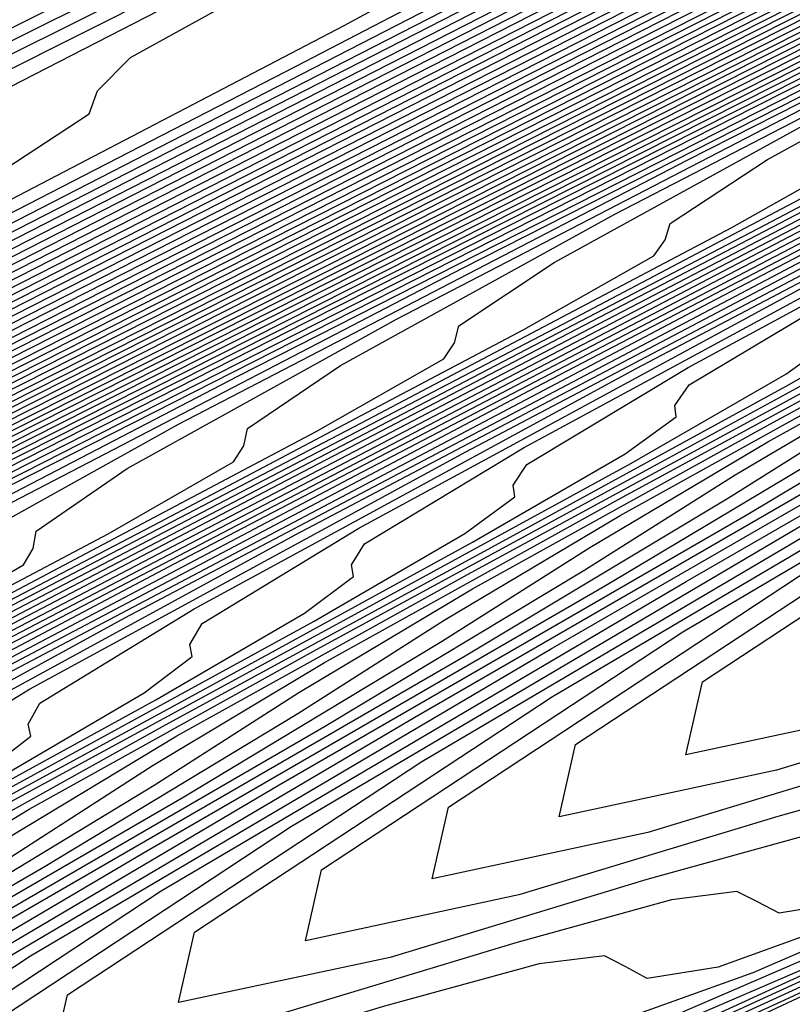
# Model space of a CAD drawing. Extents: x 3249832 to 3255657, y 13789405 to 13793316.
# Tile 122 of 256: x 3255333.42 to 3255337.03, y 13790166.58 to 13790171.18. Entities that reach past the tile are written whole.
import ezdxf

# ---------------------------------------------------------------- set-up
doc = ezdxf.new("R2010")
doc.units = 0
doc.header["$LTSCALE"] = 100
doc.header["$MEASUREMENT"] = 0
for name, color, linetype in [('GRATIO_CON', 10, 'CONTINUOUS'), ('GRATIO_ICON', 7, 'CONTINUOUS'), ('TARGETS_EAST', 7, 'CONTINUOUS')]:
    doc.layers.add(name, color=color, linetype=linetype)

# ---------------------------------------------------------------- blocks, each defined once
blk = doc.blocks.new('Gratio_032316_contours')
at = {"layer": 'GRATIO_CON', "color": 5, "linetype": 'Continuous', "flags": 128}
for points in [[(3255304.153, 13790155.5812), (3255308.0068, 13790157.5568), (3255311.2864, 13790159.2599), (3255313.6264, 13790160.5203), (3255314.8001, 13790161.2321), (3255315.1375, 13790161.5471), (3255315.1076, 13790161.6816), (3255315.2089, 13790161.8678), (3255316.0587, 13790162.4015), (3255318.3039, 13790163.5944), (3255322.4153, 13790165.6754), (3255328.1587, 13790168.5412), (3255335.1236, 13790172.0056), (3255342.7629, 13790175.8101), (3255349.9822, 13790179.4077), (3255355.5503, 13790182.1791), (3255358.6014, 13790183.6887), (3255359.7305, 13790184.2357), (3255359.8977, 13790184.3034), (3255359.9033, 13790184.2941), (3255359.9078, 13790184.2873), (3255359.9117, 13790184.2817)], [(3255304.9157, 13790155.8971), (3255309.6589, 13790158.3201), (3255314.1493, 13790160.621), (3255317.9787, 13790162.6022), (3255320.7289, 13790164.0631), (3255322.1393, 13790164.8782), (3255322.5796, 13790165.2225), (3255322.5773, 13790165.3464), (3255322.6999, 13790165.5205), (3255323.6755, 13790166.0979), (3255326.2724, 13790167.4517), (3255330.9596, 13790169.8106), (3255337.0084, 13790172.8235), (3255343.391, 13790175.9945), (3255349.1937, 13790178.8812), (3255353.9602, 13790181.2553), (3255357.3486, 13790182.9416), (3255359.1694, 13790183.8424), (3255359.8432, 13790184.1689), (3255359.943, 13790184.2093), (3255359.9463, 13790184.2038), (3255359.949, 13790184.1997), (3255359.9513, 13790184.1963)], [(3255302.3778, 13790154.5684), (3255307.3329, 13790157.0951), (3255312.4118, 13790159.6895), (3255317.2206, 13790162.1531), (3255321.3249, 13790164.2734), (3255324.2801, 13790165.8346), (3255325.8088, 13790166.7013), (3255326.3006, 13790167.0602), (3255326.3122, 13790167.1787), (3255326.4454, 13790167.3469), (3255327.4839, 13790167.9461), (3255330.2567, 13790169.3804), (3255335.2318, 13790171.8782), (3255341.4333, 13790174.9646), (3255347.5247, 13790177.989), (3255352.4091, 13790180.4168), (3255355.9494, 13790182.1787), (3255358.2485, 13790183.3217), (3255359.4552, 13790183.9168), (3255359.9029, 13790184.1305), (3255359.9712, 13790184.1537)], [(3255304.4676, 13790155.5994), (3255309.7502, 13790158.2931), (3255315.1648, 13790161.0589), (3255320.2919, 13790163.6852), (3255324.671, 13790165.9446), (3255327.8314, 13790167.606), (3255329.4784, 13790168.5243), (3255330.0217, 13790168.8979), (3255330.047, 13790169.0111), (3255330.1909, 13790169.1733), (3255331.2924, 13790169.7943), (3255334.241, 13790171.3091), (3255339.5039, 13790173.9458), (3255345.8582, 13790177.1058), (3255351.6584, 13790179.9834), (3255355.6245, 13790181.9523), (3255357.9383, 13790183.1026), (3255359.1472, 13790183.7035), (3255359.7382, 13790183.995), (3255359.9575, 13790184.0997), (3255359.991, 13790184.111)], [(3255301.5219, 13790154.0673), (3255306.5573, 13790156.6303), (3255312.1674, 13790159.491), (3255317.9177, 13790162.4284), (3255323.3631, 13790165.2173), (3255328.0171, 13790167.6157), (3255331.3826, 13790169.3774), (3255333.1479, 13790170.3474), (3255333.7427, 13790170.7356), (3255333.7819, 13790170.8435), (3255333.9351, 13790170.999), (3255335.0904, 13790171.6374), (3255338.1903, 13790173.2204), (3255343.8598, 13790176.055), (3255351.4541, 13790179.8272), (3255360.0108, 13790184.0684)], [(3255305.1135, 13790155.8299), (3255310.7368, 13790158.6923), (3255317.0019, 13790161.8869), (3255323.4235, 13790165.1672), (3255329.5057, 13790168.2815), (3255334.7094, 13790170.9581), (3255338.4852, 13790172.9203), (3255340.4871, 13790173.9935), (3255341.1847, 13790174.411), (3255341.2516, 13790174.5082), (3255341.3615, 13790174.6197), (3255342.1895, 13790175.0772), (3255344.4112, 13790176.2118), (3255348.4746, 13790178.2434), (3255353.9175, 13790180.947), (3255360.0502, 13790183.9867)], [(3255302.0725, 13790154.2545), (3255306.9093, 13790156.7113), (3255312.8265, 13790159.7232), (3255319.4192, 13790163.0849), (3255326.1765, 13790166.5367), (3255332.577, 13790169.8136), (3255338.0556, 13790172.6292), (3255342.0364, 13790174.6917), (3255344.1566, 13790175.8165), (3255344.9058, 13790176.2487), (3255344.9865, 13790176.3406), (3255345.0746, 13790176.43), (3255345.739, 13790176.7971), (3255347.5216, 13790177.7075), (3255350.782, 13790179.3376), (3255355.1493, 13790181.5069), (3255360.0699, 13790183.9458)], [(3255303.628, 13790155.0138), (3255308.7051, 13790157.5926), (3255314.9163, 13790160.7542), (3255321.8364, 13790164.2828), (3255328.9294, 13790167.9061), (3255335.6482, 13790171.3457), (3255341.4017, 13790174.3004), (3255345.5877, 13790176.4631), (3255347.8262, 13790177.6396), (3255348.6268, 13790178.0864), (3255348.7213, 13790178.173), (3255348.7878, 13790178.2404), (3255349.2885, 13790178.517), (3255350.6321, 13790179.2032), (3255353.0894, 13790180.4318), (3255356.381, 13790182.0668), (3255360.0897, 13790183.905)], [(3255305.1835, 13790155.7731), (3255310.5009, 13790158.4739), (3255317.006, 13790161.7851), (3255324.2536, 13790165.4808), (3255331.6823, 13790169.2755), (3255338.7195, 13790172.8778), (3255344.7479, 13790175.9716), (3255349.1389, 13790178.2345), (3255351.4957, 13790179.4626), (3255352.3478, 13790179.9241), (3255352.4562, 13790180.0053), (3255352.5009, 13790180.0507), (3255352.838, 13790180.237), (3255353.7425, 13790180.6989), (3255355.3968, 13790181.526), (3255357.6127, 13790182.6266), (3255360.1094, 13790183.8641)], [(3255303.7707, 13790154.9993), (3255308.2945, 13790157.2917), (3255314.0925, 13790160.2366), (3255321.1855, 13790163.8471), (3255329.0881, 13790167.8767), (3255337.1882, 13790172.0144), (3255344.8621, 13790175.942), (3255351.4402, 13790179.3139), (3255356.2414, 13790181.7774), (3255358.8349, 13790183.1087), (3255359.7899, 13790183.5995), (3255359.9259, 13790183.6701), (3255359.9272, 13790183.6714), (3255359.937, 13790183.6768), (3255359.9634, 13790183.6903), (3255360.0116, 13790183.7143), (3255360.0761, 13790183.7464), (3255360.1488, 13790183.7825)], [(3255305.1388, 13790155.6635), (3255309.85, 13790158.051), (3255315.8883, 13790161.1179), (3255323.2539, 13790164.8671), (3255331.3347, 13790168.9871), (3255339.3649, 13790173.0882), (3255346.7521, 13790176.8682), (3255353.5952, 13790180.3758), (3255360.1664, 13790183.7472)], [(3255302.8281, 13790154.4677), (3255306.5068, 13790156.3278), (3255311.4055, 13790158.8102), (3255317.684, 13790161.9993), (3255325.321, 13790165.8864), (3255333.5703, 13790170.0918), (3255341.5049, 13790174.143), (3255348.4211, 13790177.681), (3255354.5094, 13790180.8012), (3255360.1838, 13790183.7124)], [(3255304.0554, 13790155.0608), (3255307.8748, 13790156.9921), (3255312.961, 13790159.5695), (3255319.4798, 13790162.8806), (3255327.388, 13790166.9057), (3255335.8059, 13790171.1966), (3255343.6448, 13790175.1979), (3255350.0901, 13790178.4938), (3255355.4236, 13790181.2265), (3255360.2013, 13790183.6775)], [(3255303.5893, 13790154.7687), (3255306.5099, 13790156.2471), (3255310.6109, 13790158.3207), (3255316.0721, 13790161.0881), (3255323.0714, 13790164.6433), (3255331.5221, 13790168.9443), (3255340.2771, 13790173.4061), (3255347.9247, 13790177.3077), (3255353.4282, 13790180.1195), (3255357.252, 13790182.0771), (3255360.2361, 13790183.6077)], [(3255304.7162, 13790155.3111), (3255307.7371, 13790156.8402), (3255311.9789, 13790158.985), (3255317.6276, 13790161.8474), (3255324.8672, 13790165.5246), (3255333.5891, 13790169.9636), (3255342.5128, 13790174.5109), (3255350.0647, 13790178.3626), (3255355.0972, 13790180.9323), (3255358.1663, 13790182.5025), (3255360.2536, 13790183.5729)], [(3255303.783, 13790154.7871), (3255305.843, 13790155.8536), (3255308.9644, 13790157.4333), (3255313.347, 13790159.6493), (3255319.1831, 13790162.6067), (3255326.663, 13790166.4059), (3255335.6562, 13790170.9829), (3255344.7484, 13790175.6156), (3255352.2046, 13790179.4175), (3255356.7662, 13790181.7451), (3255359.0805, 13790182.9278), (3255360.271, 13790183.538)], [(3255304.8427, 13790155.2963), (3255306.9699, 13790156.3961), (3255310.1916, 13790158.0264), (3255314.7166, 13790160.3144), (3255320.7509, 13790163.3723), (3255328.5002, 13790167.3085), (3255338.0293, 13790172.1586), (3255348.8387, 13790177.6664), (3255360.2884, 13790183.5031)], [(3255305.0241, 13790155.1342), (3255305.6382, 13790155.5752), (3255306.9622, 13790156.3146), (3255309.2236, 13790157.4811), (3255312.6461, 13790159.2126), (3255317.4185, 13790161.6255), (3255323.5888, 13790164.7516), (3255331.1702, 13790168.6012), (3255339.9013, 13790173.0438), (3255348.4233, 13790177.385), (3255355.1029, 13790180.7893), (3255358.7722, 13790182.6592), (3255360.1245, 13790183.3478), (3255360.3182, 13790183.4455)], [(3255304.8083, 13790154.4748), (3255305.689, 13790154.9681), (3255305.9678, 13790155.1782), (3255305.932, 13790155.2654), (3255305.8633, 13790155.3778), (3255306.0205, 13790155.6152), (3255306.6569, 13790156.065), (3255308.0219, 13790156.8237), (3255310.3504, 13790158.0236), (3255313.8734, 13790159.8057), (3255318.7695, 13790162.2811), (3255325.0078, 13790165.4413), (3255332.5052, 13790169.2476), (3255340.9443, 13790173.5411), (3255349.0715, 13790177.6808), (3255355.3991, 13790180.9056), (3255358.87, 13790182.674), (3255360.1494, 13790183.3249), (3255360.333, 13790183.417)], [(3255304.084, 13790154.0519), (3255305.7522, 13790154.9379), (3255306.6595, 13790155.4442), (3255306.9489, 13790155.6586), (3255306.9159, 13790155.7454), (3255306.8502, 13790155.8567), (3255307.0169, 13790156.0961), (3255307.6755, 13790156.5547), (3255309.0817, 13790157.3329), (3255311.4773, 13790158.5661), (3255315.1006, 13790160.3988), (3255320.1204, 13790162.9367), (3255326.4268, 13790166.131), (3255333.8401, 13790169.894), (3255341.9872, 13790174.0384), (3255349.7196, 13790177.9767), (3255355.6953, 13790181.0218), (3255358.9678, 13790182.6888), (3255360.1743, 13790183.3021), (3255360.3478, 13790183.3885)], [(3255304.9814, 13790154.4912), (3255306.6961, 13790155.401), (3255307.6299, 13790155.9204), (3255307.9299, 13790156.1391), (3255307.8998, 13790156.2255), (3255307.837, 13790156.3357), (3255308.0133, 13790156.577), (3255308.6941, 13790157.0445), (3255310.1414, 13790157.842), (3255312.6041, 13790159.1086), (3255316.3279, 13790160.9919), (3255321.4714, 13790163.5923), (3255327.8457, 13790166.8207), (3255335.1751, 13790170.5405), (3255343.0302, 13790174.5357), (3255350.3678, 13790178.2726), (3255355.9915, 13790181.1381), (3255359.0655, 13790182.7035), (3255360.1992, 13790183.2792), (3255360.3626, 13790183.36)], [(3255304.6498, 13790154.2392), (3255306.7761, 13790155.3698), (3255308.584, 13790156.3271), (3255309.5708, 13790156.8727), (3255309.8919, 13790157.1), (3255309.8675, 13790157.1856), (3255309.8108, 13790157.2936), (3255310.0062, 13790157.5388), (3255310.7314, 13790158.024), (3255312.2609, 13790158.8603), (3255314.8578, 13790160.1936), (3255318.7824, 13790162.1781), (3255324.1733, 13790164.9035), (3255330.6837, 13790168.2), (3255337.845, 13790171.8333), (3255345.1161, 13790175.5303), (3255351.6642, 13790178.8644), (3255356.5838, 13790181.3706), (3255359.2611, 13790182.7331), (3255360.249, 13790183.2335), (3255360.3922, 13790183.303)], [(3255305.4924, 13790154.6505), (3255307.6735, 13790155.8091), (3255309.528, 13790156.7902), (3255310.5412, 13790157.3489), (3255310.8729, 13790157.5805), (3255310.8514, 13790157.6657), (3255310.7976, 13790157.7725), (3255311.0026, 13790158.0197), (3255311.75, 13790158.5138), (3255313.3206, 13790159.3695), (3255315.9847, 13790160.736), (3255320.0096, 13790162.7712), (3255325.5243, 13790165.559), (3255332.1026, 13790168.8897), (3255339.18, 13790172.4797), (3255346.1591, 13790176.0276), (3255352.3124, 13790179.1603), (3255356.88, 13790181.4868), (3255359.3589, 13790182.7478), (3255360.2739, 13790183.2107), (3255360.4069, 13790183.2745)], [(3255304.4639, 13790154.0323), (3255306.3351, 13790155.0619), (3255308.5709, 13790156.2484), (3255310.4719, 13790157.2533), (3255311.5116, 13790157.825), (3255311.8539, 13790158.061), (3255311.8353, 13790158.1457), (3255311.7845, 13790158.2514), (3255311.9991, 13790158.5007), (3255312.7686, 13790159.0035), (3255314.3803, 13790159.8786), (3255317.1115, 13790161.2785), (3255321.2369, 13790163.3643), (3255326.8753, 13790166.2146), (3255333.5216, 13790169.5794), (3255340.515, 13790173.1261), (3255347.202, 13790176.5249), (3255352.9606, 13790179.4562), (3255357.1762, 13790181.6031), (3255359.4566, 13790182.7626), (3255360.2988, 13790183.1878), (3255360.4217, 13790183.246)], [(3255305.2597, 13790154.4202), (3255307.1777, 13790155.4733), (3255309.4682, 13790156.6878), (3255311.4159, 13790157.7164), (3255312.4821, 13790158.3012), (3255312.8349, 13790158.5414), (3255312.8192, 13790158.6258), (3255312.7714, 13790158.7304), (3255312.9955, 13790158.9816), (3255313.7872, 13790159.4933), (3255315.4401, 13790160.3878), (3255318.2384, 13790161.821), (3255322.4642, 13790163.9574), (3255328.2262, 13790166.8702), (3255334.9406, 13790170.2691), (3255341.8499, 13790173.7725), (3255348.245, 13790177.0222), (3255353.6088, 13790179.7521), (3255357.4723, 13790181.7195), (3255359.5541, 13790182.7777), (3255360.3231, 13790183.1656), (3255360.4356, 13790183.2183)], [(3255324.9187, 13790165.1436), (3255330.9282, 13790168.1814), (3255337.7785, 13790171.6484), (3255344.5198, 13790175.0653), (3255350.3309, 13790178.0168), (3255354.905, 13790180.3441), (3255358.064, 13790181.9526), (3255359.7482, 13790182.8087), (3255360.3702, 13790183.1225), (3255360.4613, 13790183.1651)], [(3255326.1459, 13790165.7367), (3255332.2792, 13790168.837), (3255339.1975, 13790172.3381), (3255345.8548, 13790175.7117), (3255351.3738, 13790178.5141), (3255355.5531, 13790180.6401), (3255358.3599, 13790182.0692), (3255359.8452, 13790182.8242), (3255360.3938, 13790183.1009), (3255360.4741, 13790183.1386)], [(3255327.3732, 13790166.3298), (3255333.6301, 13790169.4926), (3255340.6165, 13790173.0278), (3255347.1898, 13790176.3582), (3255352.4168, 13790179.0114), (3255356.2011, 13790180.9361), (3255358.6557, 13790182.1858), (3255359.9422, 13790182.8397), (3255360.4174, 13790183.0794), (3255360.487, 13790183.112)], [(3255323.8726, 13790164.5335), (3255328.6004, 13790166.9229), (3255334.9811, 13790170.1481), (3255342.0354, 13790173.7175), (3255348.5247, 13790177.0046), (3255353.4597, 13790179.5087), (3255356.8492, 13790181.2321), (3255358.9516, 13790182.3023), (3255360.0392, 13790182.8552), (3255360.441, 13790183.0579), (3255360.4998, 13790183.0854)], [(3255326.1263, 13790165.6184), (3255331.0549, 13790168.1091), (3255337.683, 13790171.4593), (3255344.8734, 13790175.0969), (3255351.1947, 13790178.2974), (3255355.5456, 13790180.5034), (3255358.1454, 13790181.824), (3255359.5433, 13790182.5355), (3255360.2333, 13790182.8862), (3255360.4882, 13790183.0148), (3255360.5255, 13790183.0322)], [(3255327.2532, 13790166.1609), (3255332.2822, 13790168.7022), (3255339.034, 13790172.1149), (3255346.2924, 13790175.7865), (3255352.5296, 13790178.9438), (3255356.5886, 13790181.0007), (3255358.7935, 13790182.12), (3255359.8392, 13790182.6521), (3255360.3303, 13790182.9017), (3255360.5117, 13790182.9932), (3255360.5383, 13790183.0057)], [(3255324.9777, 13790164.9701), (3255328.38, 13790166.7034), (3255333.5094, 13790169.2953), (3255340.385, 13790172.7705), (3255347.7113, 13790176.4762), (3255353.8646, 13790179.5902), (3255357.6315, 13790181.498), (3255359.4416, 13790182.416), (3255360.1351, 13790182.7686), (3255360.4274, 13790182.9172), (3255360.5353, 13790182.9717), (3255360.5511, 13790182.9791)], [(3255326.0375, 13790165.4792), (3255329.5069, 13790167.2459), (3255334.7367, 13790169.8884), (3255341.7359, 13790173.4261), (3255349.1303, 13790177.1659), (3255355.1996, 13790180.2366), (3255358.6796, 13790181.9976), (3255360.1293, 13790182.7318), (3255360.564, 13790182.9525)], [(3255326.0107, 13790165.3703), (3255328.1409, 13790166.4894), (3255331.6324, 13790168.2661), (3255336.7586, 13790170.8557), (3255343.4765, 13790174.2509), (3255350.4781, 13790177.7917), (3255356.1387, 13790180.655), (3255359.2695, 13790182.2383), (3255360.4233, 13790182.8212), (3255360.5887, 13790182.904)], [(3255327.0294, 13790165.8601), (3255329.1902, 13790166.9933), (3255332.6755, 13790168.7662), (3255337.7031, 13790171.3058), (3255344.1992, 13790174.5887), (3255350.9231, 13790177.9889), (3255356.3425, 13790180.7299), (3255359.338, 13790182.2444), (3255360.4422, 13790182.8017), (3255360.6009, 13790182.8804)], [(3255328.048, 13790166.3498), (3255330.2394, 13790167.4971), (3255333.7186, 13790169.2663), (3255338.6476, 13790171.7559), (3255344.9218, 13790174.9264), (3255351.3681, 13790178.1861), (3255356.5462, 13790180.8048), (3255359.4065, 13790182.2504), (3255360.4612, 13790182.7821), (3255360.6131, 13790182.8568)], [(3255327.9419, 13790166.1953), (3255329.0666, 13790166.8396), (3255331.2887, 13790168.001), (3255334.7616, 13790169.7664), (3255339.5921, 13790172.2059), (3255345.6445, 13790175.2642), (3255351.8131, 13790178.3832), (3255356.7499, 13790180.8797), (3255359.475, 13790182.2565), (3255360.4801, 13790182.7626), (3255360.6253, 13790182.8333)], [(3255327.4629, 13790165.5889), (3255328.9795, 13790166.3959), (3255329.5121, 13790166.7094), (3255329.545, 13790166.7868), (3255329.5482, 13790166.8724), (3255329.9348, 13790167.1571), (3255331.1039, 13790167.8191), (3255333.3872, 13790169.0087), (3255336.8478, 13790170.7666), (3255341.4811, 13790173.106), (3255347.0898, 13790175.9396), (3255352.7031, 13790178.7776), (3255357.1574, 13790181.0295), (3255359.612, 13790182.2686), (3255360.518, 13790182.7235), (3255360.6498, 13790182.7862)], [(3255325.6209, 13790164.5955), (3255328.4069, 13790166.0519), (3255329.9499, 13790166.872), (3255330.4931, 13790167.1899), (3255330.5289, 13790167.2669), (3255330.5351, 13790167.3513), (3255330.9312, 13790167.6381), (3255332.1225, 13790168.3088), (3255334.4365, 13790169.5125), (3255337.8909, 13790171.2667), (3255342.4257, 13790173.5561), (3255347.8124, 13790176.2774), (3255353.1481, 13790178.9747), (3255357.3612, 13790181.1043), (3255359.6805, 13790182.2747), (3255360.5369, 13790182.7039), (3255360.662, 13790182.7626)], [(3255326.5182, 13790165.0348), (3255329.3508, 13790166.515), (3255330.9203, 13790167.3482), (3255331.4742, 13790167.6703), (3255331.5128, 13790167.747), (3255331.5219, 13790167.8302), (3255331.9277, 13790168.119), (3255333.1411, 13790168.7986), (3255335.4858, 13790170.0164), (3255338.9339, 13790171.7668), (3255343.3702, 13790174.0061), (3255348.535, 13790176.6151), (3255353.5931, 13790179.1719), (3255357.5649, 13790181.1792), (3255359.749, 13790182.2808), (3255360.5559, 13790182.6844), (3255360.6742, 13790182.739)], [(3255327.4156, 13790165.4741), (3255330.2948, 13790166.9781), (3255331.8908, 13790167.8244), (3255332.4552, 13790168.1508), (3255332.4967, 13790168.227), (3255332.5088, 13790168.3092), (3255332.9241, 13790168.5999), (3255334.1598, 13790169.2884), (3255336.535, 13790170.5202), (3255339.977, 13790172.2669), (3255344.3147, 13790174.4562), (3255349.2577, 13790176.9528), (3255354.0381, 13790179.3691), (3255357.7686, 13790181.2541), (3255359.8175, 13790182.2868), (3255360.5748, 13790182.6648), (3255360.6864, 13790182.7155)], [(3255325.7164, 13790164.5233), (3255329.2103, 13790166.3527), (3255332.1826, 13790167.9043), (3255333.8317, 13790168.7767), (3255334.4172, 13790169.1117), (3255334.4644, 13790169.1871), (3255334.4825, 13790169.2671), (3255334.9169, 13790169.5617), (3255336.197, 13790170.2679), (3255338.6336, 13790171.5279), (3255342.0632, 13790173.2671), (3255346.2037, 13790175.3563), (3255350.703, 13790177.6283), (3255354.9281, 13790179.7634), (3255358.1761, 13790181.4039), (3255359.9544, 13790182.299), (3255360.6126, 13790182.6258), (3255360.7107, 13790182.6685)], [(3255326.559, 13790164.9347), (3255330.1077, 13790166.792), (3255333.1266, 13790168.3674), (3255334.8021, 13790169.2528), (3255335.3982, 13790169.5922), (3255335.4483, 13790169.6672), (3255335.4694, 13790169.746), (3255335.9134, 13790170.0426), (3255337.2156, 13790170.7576), (3255339.6828, 13790172.0318), (3255343.1062, 13790173.7672), (3255347.1482, 13790175.8064), (3255351.4256, 13790177.9661), (3255355.373, 13790179.9607), (3255358.3795, 13790181.4792), (3255360.022, 13790182.306), (3255360.6299, 13790182.6078), (3255360.7206, 13790182.6473)], [(3255327.4017, 13790165.3461), (3255331.0051, 13790167.2313), (3255334.0705, 13790168.8305), (3255335.7725, 13790169.729), (3255336.3792, 13790170.0727), (3255336.4322, 13790170.1473), (3255336.4563, 13790170.2249), (3255336.9098, 13790170.5235), (3255338.2343, 13790171.2474), (3255340.7321, 13790172.5356), (3255344.1493, 13790174.2673), (3255348.0927, 13790176.2564), (3255352.1482, 13790178.3038), (3255355.8179, 13790180.158), (3255358.5828, 13790181.5545), (3255360.0896, 13790182.3129), (3255360.6473, 13790182.5898), (3255360.7304, 13790182.626)], [(3255325.1551, 13790164.1169), (3255328.2444, 13790165.7574), (3255331.9024, 13790167.6707), (3255335.0145, 13790169.2935), (3255336.743, 13790170.2051), (3255337.3602, 13790170.5531), (3255337.416, 13790170.6273), (3255337.4432, 13790170.7039), (3255337.9062, 13790171.0045), (3255339.2529, 13790171.7371), (3255341.7814, 13790173.0395), (3255345.1924, 13790174.7674), (3255349.0372, 13790176.7065), (3255352.8709, 13790178.6416), (3255356.2628, 13790180.3553), (3255358.7862, 13790181.6297), (3255360.1572, 13790182.3198), (3255360.6647, 13790182.5718), (3255360.7403, 13790182.6047)], [(3255326.7468, 13790164.8927), (3255329.9297, 13790166.5802), (3255333.6972, 13790168.5493), (3255336.9024, 13790170.2197), (3255338.6838, 13790171.1575), (3255339.3222, 13790171.5141), (3255339.3838, 13790171.5874), (3255339.4169, 13790171.6618), (3255339.8991, 13790171.9663), (3255341.2901, 13790172.7166), (3255343.8799, 13790174.0472), (3255347.2785, 13790175.7677), (3255350.9262, 13790177.6066), (3255354.3161, 13790179.3171), (3255357.1526, 13790180.7499), (3255359.1929, 13790181.7803), (3255360.2924, 13790182.3337), (3255360.6994, 13790182.5358), (3255360.76, 13790182.5622)], [(3255327.5426, 13790165.2805), (3255330.7723, 13790166.9915), (3255334.5946, 13790168.9886), (3255337.8463, 13790170.6828), (3255339.6543, 13790171.6336), (3255340.3033, 13790171.9945), (3255340.3677, 13790172.0675), (3255340.4038, 13790172.1407), (3255340.8955, 13790172.4472), (3255342.3088, 13790173.2064), (3255344.9292, 13790174.551), (3255348.3216, 13790176.2678), (3255351.8708, 13790178.0567), (3255355.0387, 13790179.6548), (3255357.5975, 13790180.9471), (3255359.3962, 13790181.8556), (3255360.36, 13790182.3407), (3255360.7167, 13790182.5178), (3255360.7699, 13790182.5409)], [(3255326.545, 13790164.6734), (3255328.3384, 13790165.6684), (3255331.615, 13790167.4029), (3255335.4919, 13790169.4279), (3255338.7903, 13790171.1459), (3255340.6247, 13790172.1098), (3255341.2843, 13790172.475), (3255341.3515, 13790172.5476), (3255341.3906, 13790172.6196), (3255341.8919, 13790172.9281), (3255343.3274, 13790173.6961), (3255345.9784, 13790175.0549), (3255349.3647, 13790176.7679), (3255352.8153, 13790178.5067), (3255355.7614, 13790179.9926), (3255358.0423, 13790181.1444), (3255359.5996, 13790181.9308), (3255360.4276, 13790182.3476), (3255360.7341, 13790182.4998), (3255360.7798, 13790182.5197)], [(3255327.3139, 13790165.0487), (3255329.1342, 13790166.0563), (3255332.4577, 13790167.8143), (3255336.3893, 13790169.8672), (3255339.7342, 13790171.609), (3255341.5951, 13790172.5859), (3255342.2653, 13790172.9555), (3255342.3354, 13790173.0276), (3255342.3775, 13790173.0986), (3255342.8884, 13790173.409), (3255344.346, 13790174.1859), (3255347.0277, 13790175.5587), (3255350.4078, 13790177.268), (3255353.7598, 13790178.9568), (3255356.484, 13790180.3303), (3255358.4872, 13790181.3417), (3255359.8029, 13790182.0061), (3255360.4952, 13790182.3546), (3255360.7515, 13790182.4818), (3255360.7897, 13790182.4984)], [(3255328.008, 13790165.0603), (3255328.1987, 13790165.2233), (3255328.1737, 13790165.2856), (3255328.2076, 13790165.3863), (3255328.8515, 13790165.7993), (3255330.7258, 13790166.832), (3255334.143, 13790168.637), (3255338.184, 13790170.7459), (3255341.6221, 13790172.5351), (3255343.536, 13790173.5383), (3255344.2273, 13790173.9164), (3255344.3032, 13790173.9878), (3255344.3513, 13790174.0565), (3255344.8812, 13790174.3709), (3255346.3833, 13790175.1654), (3255349.1262, 13790176.5664), (3255352.4939, 13790178.2682), (3255355.6488, 13790179.8569), (3255357.9293, 13790181.0058), (3255359.377, 13790181.7363), (3255360.2096, 13790182.1567), (3255360.6304, 13790182.3685), (3255360.7862, 13790182.4458), (3255360.8094, 13790182.4559)], [(3255326.9872, 13790164.4223), (3255328.1361, 13790165.059), (3255328.7569, 13790165.432), (3255328.9518, 13790165.5958), (3255328.9286, 13790165.6574), (3255328.9654, 13790165.7577), (3255329.6204, 13790166.1745), (3255331.5217, 13790167.2199), (3255334.9857, 13790169.0484), (3255339.0814, 13790171.1852), (3255342.566, 13790172.9982), (3255344.5064, 13790174.0144)], [(3255327.7111, 13790164.7823), (3255328.8758, 13790165.4267), (3255329.5059, 13790165.8037), (3255329.7049, 13790165.9684), (3255329.6836, 13790166.0292), (3255329.7233, 13790166.1291), (3255330.3892, 13790166.5498), (3255332.3175, 13790167.6078), (3255335.8283, 13790169.4597), (3255339.9788, 13790171.6245), (3255343.51, 13790173.4613)], [(3255327.0429, 13790164.3788), (3255328.4351, 13790165.1423), (3255329.6154, 13790165.7945), (3255330.2548, 13790166.1754), (3255330.4581, 13790166.341), (3255330.4385, 13790166.401), (3255330.4811, 13790166.5005), (3255331.1581, 13790166.9251), (3255333.1133, 13790167.9956), (3255336.671, 13790169.8711), (3255340.8761, 13790172.0638), (3255344.4539, 13790173.9244), (3255346.4473, 13790174.9667), (3255347.1703, 13790175.3578), (3255347.2548, 13790175.4279), (3255347.3126, 13790175.4936), (3255347.8762, 13790175.8165), (3255349.4584, 13790176.6444), (3255352.4013, 13790178.142), (3255356.365, 13790180.1416), (3255360.839, 13790182.3921)], [(3255327.2557, 13790164.4039), (3255328.454, 13790165.0801), (3255329.8829, 13790165.8622), (3255331.0947, 13790166.53), (3255331.7527, 13790166.9189), (3255331.9644, 13790167.0861), (3255331.9484, 13790167.1446), (3255331.9968, 13790167.2433), (3255332.6957, 13790167.6757), (3255334.7049, 13790168.7714), (3255338.3563, 13790170.6938), (3255342.6709, 13790172.9425), (3255346.3418, 13790174.8506), (3255348.3882, 13790175.9191), (3255349.1324, 13790176.3188), (3255349.2225, 13790176.3881), (3255349.272, 13790176.4443), (3255349.7548, 13790176.7209), (3255351.11, 13790177.43), (3255353.6307, 13790178.7127), (3255357.0257, 13790180.4253), (3255360.8578, 13790182.3529)], [(3255327.9454, 13790164.7468), (3255329.1596, 13790165.4307), (3255330.6069, 13790166.2222), (3255331.8343, 13790166.8978), (3255332.5016, 13790167.2906), (3255332.7175, 13790167.4586), (3255332.7033, 13790167.5163), (3255332.7546, 13790167.6147), (3255333.4646, 13790168.051), (3255335.5008, 13790169.1593), (3255339.199, 13790171.1052), (3255343.5682, 13790173.3818), (3255347.2858, 13790175.3137), (3255349.3586, 13790176.3952), (3255350.1134, 13790176.7992), (3255350.2064, 13790176.8681), (3255350.2518, 13790176.9197), (3255350.6941, 13790177.1731), (3255351.9358, 13790177.8228), (3255354.2454, 13790178.9981), (3255357.356, 13790180.5673), (3255360.8672, 13790182.3334)], [(3255327.927, 13790164.6474), (3255328.6351, 13790165.0898), (3255329.8652, 13790165.7814), (3255331.3308, 13790166.5821), (3255332.574, 13790167.2656), (3255333.2505, 13790167.6623), (3255333.4707, 13790167.8312), (3255333.4583, 13790167.8881), (3255333.5125, 13790167.9861), (3255334.2334, 13790168.4263), (3255336.2966, 13790169.5471), (3255340.0417, 13790171.5166), (3255344.4656, 13790173.8211), (3255348.2297, 13790175.7768), (3255350.3291, 13790176.8714), (3255351.0944, 13790177.2797), (3255351.1903, 13790177.3482), (3255351.2315, 13790177.395), (3255351.6334, 13790177.6252), (3255352.7616, 13790178.2156), (3255354.86, 13790179.2834), (3255357.6864, 13790180.7092), (3255360.8766, 13790182.3139)], [(3255328.0123, 13790164.5847), (3255328.6065, 13790164.9862), (3255329.3248, 13790165.4327), (3255330.5708, 13790166.1321), (3255332.0547, 13790166.9421), (3255333.3136, 13790167.6333), (3255333.9995, 13790168.034), (3255334.2238, 13790168.2038), (3255334.2132, 13790168.2599), (3255334.2703, 13790168.3575), (3255335.0023, 13790168.8016), (3255337.0924, 13790169.935), (3255340.8843, 13790171.9279), (3255345.363, 13790174.2604), (3255349.1736, 13790176.2398), (3255351.2995, 13790177.3475), (3255352.0754, 13790177.7602), (3255352.1742, 13790177.8282), (3255352.2112, 13790177.8704), (3255352.5727, 13790178.0774), (3255353.5874, 13790178.6084), (3255355.4747, 13790179.5688), (3255358.0167, 13790180.8511), (3255360.886, 13790182.2944)], [(3255326.3944, 13790163.4897), (3255328.2781, 13790164.5904), (3255329.3532, 13790165.2553), (3255329.9654, 13790165.6637), (3255330.7042, 13790166.1186), (3255331.9819, 13790166.8334), (3255333.5026, 13790167.662), (3255334.7929, 13790168.3689), (3255335.4973, 13790168.7775), (3255335.7301, 13790168.9489), (3255335.7231, 13790169.0035), (3255335.786, 13790169.1002), (3255336.5399, 13790169.5521), (3255338.684, 13790170.7107), (3255342.5696, 13790172.7507), (3255347.1577, 13790175.139)], [(3255327.0279, 13790163.8062), (3255328.9344, 13790164.9191), (3255330.0236, 13790165.5906), (3255330.6448, 13790166.0024), (3255331.3938, 13790166.4615), (3255332.6875, 13790167.184), (3255334.2265, 13790168.022), (3255335.5326, 13790168.7367), (3255336.2463, 13790169.1492), (3255336.4833, 13790169.3215), (3255336.478, 13790169.3753), (3255336.5438, 13790169.4716), (3255337.3088, 13790169.9274), (3255339.4798, 13790171.0986), (3255343.4123, 13790173.162)], [(3255327.6614, 13790164.1227), (3255329.5908, 13790165.2478), (3255330.6941, 13790165.9259), (3255331.3243, 13790166.3411), (3255332.0835, 13790166.8045), (3255333.3931, 13790167.5347), (3255334.9504, 13790168.382), (3255336.2722, 13790169.1044), (3255336.9952, 13790169.5209), (3255337.2364, 13790169.694), (3255337.233, 13790169.7471), (3255337.3016, 13790169.843), (3255338.0776, 13790170.3027), (3255340.2757, 13790171.4865), (3255344.255, 13790173.5734)], [(3255326.1594, 13790163.1764), (3255328.2949, 13790164.4392), (3255330.2471, 13790165.5765), (3255331.3646, 13790166.2612), (3255332.0038, 13790166.6799), (3255332.7732, 13790167.1474), (3255334.0986, 13790167.8853), (3255335.6743, 13790168.7419), (3255337.0119, 13790169.4722), (3255337.7441, 13790169.8927), (3255337.9895, 13790170.0666), (3255337.9879, 13790170.1189), (3255338.0595, 13790170.2144), (3255338.8465, 13790170.678), (3255341.0715, 13790171.8743), (3255345.0976, 13790173.9848)], [(3255327.3777, 13790163.7814), (3255329.562, 13790165.0722), (3255331.5598, 13790166.2339), (3255332.7055, 13790166.9319), (3255333.3627, 13790167.3574), (3255334.1526, 13790167.8333), (3255335.5098, 13790168.5866), (3255337.1222, 13790169.4619), (3255338.4912, 13790170.2077), (3255339.242, 13790170.6361), (3255339.4958, 13790170.8117), (3255339.4978, 13790170.8624), (3255339.5752, 13790170.9572), (3255340.3841, 13790171.4286), (3255342.6631, 13790172.6501), (3255346.783, 13790174.8075)], [(3255327.9868, 13790164.084), (3255330.1955, 13790165.3887), (3255332.2162, 13790166.5626), (3255333.3759, 13790167.2672), (3255334.0421, 13790167.6961), (3255334.8423, 13790168.1762), (3255336.2154, 13790168.9373), (3255337.8461, 13790169.8218), (3255339.2308, 13790170.5755), (3255339.9909, 13790171.0078), (3255340.249, 13790171.1843), (3255340.2527, 13790171.2342), (3255340.333, 13790171.3286), (3255341.153, 13790171.8039), (3255343.4589, 13790173.038), (3255347.6256, 13790175.2189), (3255352.5416, 13790177.7753), (3255356.724, 13790179.9457), (3255359.0661, 13790181.1622), (3255359.965, 13790181.6307), (3255360.1942, 13790181.7506), (3255360.3923, 13790181.8517), (3255360.6595, 13790181.9866), (3255360.9612, 13790182.1383)], [(3255327.1164, 13790163.4118), (3255328.596, 13790164.3865), (3255330.829, 13790165.7053), (3255332.8725, 13790166.8913), (3255334.0464, 13790167.6025), (3255334.7216, 13790168.0349), (3255335.532, 13790168.5191), (3255336.9209, 13790169.2879), (3255338.5701, 13790170.1818), (3255339.9705, 13790170.9433), (3255340.7399, 13790171.3795), (3255341.0021, 13790171.5568), (3255341.0077, 13790171.606), (3255341.0905, 13790171.6998), (3255341.9189, 13790172.1777), (3255344.245, 13790173.4208), (3255348.5705, 13790175.6832), (3255354.3956, 13790178.7099), (3255360.9706, 13790182.1188)], [(3255327.7096, 13790163.7038), (3255329.2052, 13790164.689), (3255331.4625, 13790166.0218), (3255333.5289, 13790167.22), (3255334.7168, 13790167.9378), (3255335.4011, 13790168.3736), (3255336.2217, 13790168.8621), (3255337.6265, 13790169.6386), (3255339.294, 13790170.5418), (3255340.7101, 13790171.311), (3255341.4888, 13790171.7513), (3255341.7553, 13790171.9294), (3255341.7626, 13790171.9778), (3255341.8423, 13790172.0681), (3255342.6399, 13790172.5281), (3255344.8793, 13790173.7249), (3255349.0434, 13790175.903), (3255354.6513, 13790178.8169), (3255360.9811, 13790182.0986)], [(3255346.7431, 13790171.1753), (3255341.0474, 13790168.4975), (3255337.0101, 13790166.6095), (3255334.5107, 13790165.4646), (3255333.0952, 13790164.8603)], [(3255332.7296, 13790166.6548), (3255334.8416, 13790167.8775), (3255336.0578, 13790168.6085), (3255336.76, 13790169.0511), (3255337.6011, 13790169.5479), (3255339.0377, 13790170.3399), (3255340.7418, 13790171.2617), (3255342.1894, 13790172.0466), (3255342.9867, 13790172.4947), (3255343.2616, 13790172.6745)], [(3255347.5959, 13790171.5951), (3255341.7268, 13790168.8356), (3255337.6662, 13790166.9367), (3255335.148, 13790165.7827), (3255333.7197, 13790165.1715), (3255332.9691, 13790164.9148), (3255332.6448, 13790164.8798), (3255332.5355, 13790164.9472), (3255332.4323, 13790165.0064), (3255332.1355, 13790164.9804), (3255331.4477, 13790164.8008), (3255330.3353, 13790164.4701), (3255329.4204, 13790164.2767), (3255329.4891, 13790164.5799), (3255331.0326, 13790165.5965), (3255333.3631, 13790166.9713), (3255335.498, 13790168.2062), (3255336.7282, 13790168.9438), (3255337.4394, 13790169.3899), (3255338.2907, 13790169.8909), (3255339.7433, 13790170.6905), (3255341.4658, 13790171.6217), (3255342.9291, 13790172.4143), (3255343.7356, 13790172.8664)], [(3255347.8632, 13790171.739), (3255342.2776, 13790169.1132), (3255338.2842, 13790167.246), (3255335.7806, 13790166.0987), (3255334.3443, 13790165.4828), (3255333.5875, 13790165.2214), (3255333.2619, 13790165.1833), (3255333.1537, 13790165.2488), (3255333.0516, 13790165.3065), (3255332.7536, 13790165.2786), (3255332.06, 13790165.0959), (3255330.9369, 13790164.7613), (3255330.0129, 13790164.5656), (3255330.0823, 13790164.872), (3255331.6418, 13790165.8991), (3255333.9966, 13790167.2878), (3255336.1543, 13790168.5349), (3255337.3987, 13790169.2791), (3255338.1189, 13790169.7286), (3255338.9804, 13790170.2338), (3255340.4488, 13790171.0412), (3255342.1897, 13790171.9816), (3255343.6687, 13790172.7821)], [(3255348.2781, 13790171.9524), (3255342.8285, 13790169.3908), (3255338.9023, 13790167.5554), (3255336.4132, 13790166.4146), (3255334.9688, 13790165.794), (3255334.2059, 13790165.5279), (3255333.8791, 13790165.4869), (3255333.772, 13790165.5505), (3255333.671, 13790165.6065), (3255333.3718, 13790165.5767), (3255332.6724, 13790165.3911), (3255331.5385, 13790165.0524), (3255330.6053, 13790164.8545), (3255330.6755, 13790165.164), (3255332.251, 13790166.2016), (3255334.6301, 13790167.6043), (3255336.8107, 13790168.8636), (3255338.0691, 13790169.6144), (3255338.7984, 13790170.0674), (3255339.6701, 13790170.5767), (3255341.1544, 13790171.3919), (3255342.9136, 13790172.3416), (3255344.4084, 13790173.1499)], [(3255343.9303, 13790169.9459), (3255340.1383, 13790168.174), (3255337.6784, 13790167.0465), (3255336.2178, 13790166.4165), (3255335.4427, 13790166.1411), (3255335.1133, 13790166.0941), (3255335.0085, 13790166.1538), (3255334.9097, 13790166.2067), (3255334.608, 13790166.173), (3255333.8972, 13790165.9814), (3255332.7417, 13790165.6347), (3255331.7901, 13790165.4324), (3255331.8618, 13790165.7481), (3255333.4693, 13790166.8066), (3255335.8972, 13790168.2374), (3255338.1234, 13790169.521), (3255339.4101, 13790170.285), (3255340.1573, 13790170.7448), (3255341.0495, 13790171.2626), (3255342.5656, 13790172.0932), (3255344.3615, 13790173.0615)], [(3255344.4811, 13790170.2235), (3255340.7563, 13790168.4833), (3255338.311, 13790167.3625), (3255336.8424, 13790166.7277), (3255336.0611, 13790166.4476), (3255335.7305, 13790166.3977), (3255335.6268, 13790166.4555), (3255335.529, 13790166.5068), (3255335.2261, 13790166.4712), (3255334.5095, 13790166.2766), (3255333.3433, 13790165.9259), (3255332.3826, 13790165.7214), (3255332.455, 13790166.0402), (3255334.0784, 13790167.1091), (3255336.5307, 13790168.5539), (3255338.7797, 13790169.8497), (3255340.0805, 13790170.6204), (3255340.8367, 13790171.0836), (3255341.7392, 13790171.6056), (3255343.2711, 13790172.4438)], [(3255345.032, 13790170.5011), (3255341.3744, 13790168.7926), (3255338.9436, 13790167.6784), (3255337.4669, 13790167.039), (3255336.6795, 13790166.7542), (3255336.3476, 13790166.7013), (3255336.2451, 13790166.7571), (3255336.1484, 13790166.8068), (3255335.8443, 13790166.7693), (3255335.1219, 13790166.5718), (3255333.9449, 13790166.2171), (3255332.975, 13790166.0103), (3255333.0482, 13790166.3322), (3255334.6876, 13790167.4116), (3255337.1642, 13790168.8704), (3255339.4361, 13790170.1784), (3255340.751, 13790170.9557), (3255341.5162, 13790171.4223), (3255342.4289, 13790171.9485), (3255343.9767, 13790172.7945)], [(3255345.5829, 13790170.7786), (3255341.9924, 13790169.1019), (3255339.5761, 13790167.9943), (3255338.0914, 13790167.3502), (3255337.2979, 13790167.0607), (3255336.9647, 13790167.0049), (3255336.8633, 13790167.0588), (3255336.7677, 13790167.1069), (3255336.4624, 13790167.0674), (3255335.7343, 13790166.8669), (3255334.5465, 13790166.5082), (3255333.5674, 13790166.2993), (3255333.6414, 13790166.6243), (3255335.2968, 13790167.7142), (3255337.7978, 13790169.1869), (3255340.0924, 13790170.5071), (3255341.4214, 13790171.291), (3255342.1957, 13790171.7611), (3255343.1186, 13790172.2914)], [(3255343.2285, 13790169.7205), (3255340.8413, 13790168.6262), (3255339.3405, 13790167.9727), (3255338.5347, 13790167.6738), (3255338.199, 13790167.612), (3255338.0998, 13790167.6621), (3255338.0064, 13790167.7071), (3255337.6987, 13790167.6637), (3255336.959, 13790167.4573), (3255335.7497, 13790167.0905), (3255334.7523, 13790166.8771), (3255334.8277, 13790167.2083), (3255336.5151, 13790168.3192), (3255339.0648, 13790169.8199), (3255341.4051, 13790171.1645), (3255342.7623, 13790171.9616), (3255343.5546, 13790172.4386)], [(3255343.8465, 13790170.0298), (3255341.4739, 13790168.9422), (3255339.965, 13790168.284), (3255339.1531, 13790167.9804), (3255338.8161, 13790167.9156), (3255338.7181, 13790167.9638), (3255338.6258, 13790168.0071), (3255338.3168, 13790167.9619), (3255337.5714, 13790167.7524), (3255336.3514, 13790167.3817), (3255335.3447, 13790167.1661), (3255335.4209, 13790167.5004), (3255337.1242, 13790168.6217), (3255339.6983, 13790170.1364), (3255342.0615, 13790171.4932), (3255343.4328, 13790172.2969)], [(3255344.4645, 13790170.3391), (3255342.1065, 13790169.2581), (3255340.5895, 13790168.5952), (3255339.7715, 13790168.2869), (3255339.4332, 13790168.2192), (3255339.3364, 13790168.2654), (3255339.2451, 13790168.3072), (3255338.9349, 13790168.26), (3255338.1838, 13790168.0476), (3255336.953, 13790167.6729), (3255335.9371, 13790167.455), (3255336.014, 13790167.7924), (3255337.7334, 13790168.9242), (3255340.3318, 13790170.4529), (3255342.7178, 13790171.8219), (3255344.1033, 13790172.6323)], [(3255345.0825, 13790170.6484), (3255342.7391, 13790169.5741), (3255341.2141, 13790168.9064), (3255340.3899, 13790168.5935), (3255340.0504, 13790168.5228), (3255339.9546, 13790168.5671), (3255339.8645, 13790168.6073), (3255339.5531, 13790168.5582), (3255338.7961, 13790168.3428), (3255337.5546, 13790167.964), (3255336.5295, 13790167.744), (3255336.6072, 13790168.0845), (3255338.3425, 13790169.2267), (3255340.9654, 13790170.7694), (3255343.3742, 13790172.1506)]]:
    blk.add_lwpolyline(points, dxfattribs=at)
at = {"layer": 'GRATIO_ICON', "color": 7, "linetype": 'Continuous', "flags": 128}
for points in [[(3255302.4984, 13790154.6992), (3255306.906, 13790156.9506), (3255311.078, 13790159.0889), (3255314.6326, 13790160.9311), (3255317.1776, 13790162.2917), (3255318.4697, 13790163.0552), (3255318.8586, 13790163.3848), (3255318.8424, 13790163.514), (3255318.9544, 13790163.6942), (3255319.8671, 13790164.2497), (3255322.2882, 13790165.5231), (3255326.6875, 13790167.743), (3255332.5836, 13790170.6823), (3255339.2573, 13790174), (3255345.9783, 13790177.3457), (3255351.9712, 13790180.3315), (3255356.4494, 13790182.5603), (3255358.8854, 13790183.7655), (3255359.7868, 13790184.2023), (3255359.9203, 13790184.2564), (3255359.9248, 13790184.2489), (3255359.9284, 13790184.2435), (3255359.9315, 13790184.239)], [(3255303.3177, 13790154.9486), (3255308.6471, 13790157.6613), (3255314.5847, 13790160.689), (3255320.6706, 13790163.7978), (3255326.4344, 13790166.7494), (3255331.3633, 13790169.2869), (3255334.9339, 13790171.1488), (3255336.8175, 13790172.1704), (3255337.4637, 13790172.5733), (3255337.5167, 13790172.6759), (3255337.6483, 13790172.8094), (3255338.64, 13790173.3573), (3255341.3007, 13790174.7161), (3255346.1672, 13790177.1492), (3255352.6858, 13790180.3871), (3255360.0305, 13790184.0275)], [(3255302.4027, 13790154.335), (3255306.739, 13790156.5324), (3255312.2967, 13790159.3553), (3255319.0958, 13790162.8161), (3255326.6709, 13790166.6788), (3255334.4353, 13790170.645), (3255341.7908, 13790174.4099), (3255348.094, 13790177.6427), (3255352.6902, 13790180.006), (3255355.1653, 13790181.2857), (3255356.0688, 13790181.7618), (3255356.191, 13790181.8377), (3255356.2141, 13790181.861), (3255356.3875, 13790181.9569), (3255356.8529, 13790182.1946), (3255357.7042, 13790182.6202), (3255358.8444, 13790183.1865), (3255360.1291, 13790183.8233)], [(3255305.2826, 13790155.6539), (3255309.2429, 13790157.6564), (3255314.5166, 13790160.3288), (3255321.2756, 13790163.7619), (3255329.455, 13790167.925), (3255338.0415, 13790172.3013), (3255345.7848, 13790176.2528), (3255351.7592, 13790179.3067), (3255356.3378, 13790181.6518), (3255360.2187, 13790183.6426)], [(3255304.6196, 13790155.0855), (3255305.9024, 13790155.8054), (3255308.0967, 13790156.9386), (3255311.4189, 13790158.6195), (3255316.0675, 13790160.9699), (3255322.1699, 13790164.0619), (3255329.8352, 13790167.9548), (3255338.8583, 13790172.5465), (3255347.7751, 13790177.0891), (3255354.8067, 13790180.6731), (3255358.6744, 13790182.6445), (3255360.0996, 13790183.3706), (3255360.3035, 13790183.4741)], [(3255303.8071, 13790153.8278), (3255305.8788, 13790154.9305), (3255307.6401, 13790155.864), (3255308.6003, 13790156.3965), (3255308.9109, 13790156.6196), (3255308.8837, 13790156.7055), (3255308.8239, 13790156.8146), (3255309.0098, 13790157.0579), (3255309.7127, 13790157.5343), (3255311.2011, 13790158.3512), (3255313.731, 13790159.6511), (3255317.5551, 13790161.585), (3255322.8224, 13790164.2479), (3255329.2647, 13790167.5103), (3255336.5101, 13790171.1869), (3255344.0731, 13790175.033), (3255351.016, 13790178.5685), (3255356.2876, 13790181.2543), (3255359.1633, 13790182.7183), (3255360.2241, 13790183.2564), (3255360.3774, 13790183.3315)], [(3255305.0175, 13790154.1653), (3255306.0555, 13790154.808), (3255308.0204, 13790155.8846), (3255310.3656, 13790157.1271), (3255312.3598, 13790158.1795), (3255313.4525, 13790158.7773), (3255313.8159, 13790159.0219), (3255313.803, 13790159.1058), (3255313.7583, 13790159.2093), (3255313.9919, 13790159.4625), (3255314.8059, 13790159.983), (3255316.4998, 13790160.8969), (3255319.3652, 13790162.3635), (3255323.6914, 13790164.5505), (3255329.5772, 13790167.5258), (3255336.3596, 13790170.9588), (3255343.1849, 13790174.4189), (3255349.2879, 13790177.5195), (3255354.2569, 13790180.0481), (3255357.7681, 13790181.8361), (3255359.6511, 13790182.7932), (3255360.3467, 13790183.144), (3255360.4485, 13790183.1917)], [(3255324.9995, 13790165.076), (3255329.8277, 13790167.516), (3255336.3321, 13790170.8037), (3255343.4544, 13790174.4072), (3255349.8597, 13790177.651), (3255354.5027, 13790180.006), (3255357.4973, 13790181.5281), (3255359.2475, 13790182.4189), (3255360.1363, 13790182.8707), (3255360.4646, 13790183.0363), (3255360.5126, 13790183.0588)], [(3255327.0917, 13790165.9856), (3255330.5894, 13790167.7659), (3255335.8142, 13790170.4056), (3255342.926, 13790173.9999), (3255351.4086, 13790178.2898), (3255360.5765, 13790182.9275)], [(3255328.009, 13790165.9197), (3255328.5311, 13790166.2289), (3255328.5612, 13790166.3068), (3255328.5613, 13790166.3934), (3255328.9384, 13790166.6762), (3255330.0853, 13790167.3293), (3255332.338, 13790168.5048), (3255335.8047, 13790170.2665), (3255340.5366, 13790172.656), (3255346.3671, 13790175.6019), (3255352.2581, 13790178.5804), (3255356.9537, 13790180.9546), (3255359.5435, 13790182.2626), (3255360.4991, 13790182.743), (3255360.6376, 13790182.8097)], [(3255324.8737, 13790164.112), (3255328.313, 13790165.9134), (3255331.2387, 13790167.4412), (3255332.8612, 13790168.3005), (3255333.4362, 13790168.6313), (3255333.4805, 13790168.7071), (3255333.4957, 13790168.7881), (3255333.9205, 13790169.0808), (3255335.1784, 13790169.7781), (3255337.5843, 13790171.0241), (3255341.0201, 13790172.767), (3255345.2592, 13790174.9063), (3255349.9803, 13790177.2906), (3255354.4831, 13790179.5663), (3255357.9724, 13790181.329), (3255359.886, 13790182.2929), (3255360.5938, 13790182.6453), (3255360.6986, 13790182.6919)], [(3255325.9509, 13790164.5048), (3255329.087, 13790166.1688), (3255332.7998, 13790168.11), (3255335.9584, 13790169.7566), (3255337.7134, 13790170.6813), (3255338.3412, 13790171.0336), (3255338.3999, 13790171.1074), (3255338.43, 13790171.1828), (3255338.9027, 13790171.4854), (3255340.2715, 13790172.2269), (3255342.8306, 13790173.5433), (3255346.2355, 13790175.2675), (3255349.9817, 13790177.1565), (3255353.5935, 13790178.9793), (3255356.7077, 13790180.5526), (3255358.9895, 13790181.705), (3255360.2248, 13790182.3268), (3255360.682, 13790182.5538), (3255360.7502, 13790182.5835)], [(3255327.4498, 13790165.0149), (3255328.0827, 13790165.424), (3255329.93, 13790166.4442), (3255333.3003, 13790168.2256), (3255337.2867, 13790170.3066), (3255340.6781, 13790172.0721), (3255342.5656, 13790173.0621), (3255343.2463, 13790173.4359), (3255343.3193, 13790173.5077), (3255343.3644, 13790173.5775), (3255343.8848, 13790173.89), (3255345.3646, 13790174.6757), (3255348.077, 13790176.0626), (3255351.4508, 13790177.7681), (3255354.7043, 13790179.4068), (3255357.2066, 13790180.6681), (3255358.9321, 13790181.539), (3255360.0063, 13790182.0814), (3255360.5628, 13790182.3615), (3255360.7688, 13790182.4638), (3255360.7995, 13790182.4772)], [(3255327.7484, 13790164.7294), (3255329.159, 13790165.5022), (3255330.355, 13790166.1623), (3255331.0037, 13790166.5472), (3255331.2112, 13790166.7135), (3255331.1935, 13790166.7728), (3255331.239, 13790166.8719), (3255331.9269, 13790167.3004), (3255333.9091, 13790168.3835), (3255337.5137, 13790170.2825), (3255341.7735, 13790172.5031), (3255345.3979, 13790174.3875), (3255347.4178, 13790175.4429), (3255348.1514, 13790175.8383), (3255348.2387, 13790175.908), (3255348.2923, 13790175.969), (3255348.8155, 13790176.2687), (3255350.2842, 13790177.0372), (3255353.016, 13790178.4273), (3255356.6953, 13790180.2834), (3255360.8485, 13790182.3724)], [(3255327.6217, 13790164.2617), (3255328.6827, 13790164.92), (3255329.2859, 13790165.3249), (3255330.0145, 13790165.7756), (3255331.2763, 13790166.4827), (3255332.7786, 13790167.3021), (3255334.0533, 13790168.0011), (3255334.7484, 13790168.4058), (3255334.977, 13790168.5763), (3255334.9681, 13790168.6317), (3255335.0281, 13790168.7289), (3255335.7711, 13790169.1769), (3255337.8882, 13790170.3229), (3255341.727, 13790172.3393), (3255346.2603, 13790174.6997)], [(3255326.7685, 13790163.4789), (3255328.9285, 13790164.7557), (3255330.9035, 13790165.9052), (3255332.035, 13790166.5966), (3255332.6832, 13790167.0186), (3255333.4629, 13790167.4903), (3255334.8042, 13790168.236), (3255336.3983, 13790169.1019), (3255337.7515, 13790169.84), (3255338.4931, 13790170.2644), (3255338.7427, 13790170.4391), (3255338.7428, 13790170.4907), (3255338.8173, 13790170.5858), (3255339.6153, 13790171.0533), (3255341.8673, 13790172.2622), (3255345.9403, 13790174.3961)], [(3255345.9785, 13790170.797), (3255340.3418, 13790168.147), (3255336.3462, 13790166.2786), (3255333.8723, 13790165.1459), (3255332.4707, 13790164.549)], [(3255332.0961, 13790166.3383), (3255334.1852, 13790167.5488), (3255335.3873, 13790168.2731), (3255336.0805, 13790168.7124), (3255336.9114, 13790169.205), (3255338.3321, 13790169.9892), (3255340.0179, 13790170.9017), (3255341.4498, 13790171.6788), (3255342.2377, 13790172.123), (3255342.5084, 13790172.3019), (3255342.5175, 13790172.3496), (3255342.5942, 13790172.4364), (3255343.3609, 13790172.8786)], [(3255343.3794, 13790169.6683), (3255339.5203, 13790167.8647), (3255337.0458, 13790166.7306), (3255335.5933, 13790166.1053), (3255334.8243, 13790165.8345), (3255334.4962, 13790165.7905), (3255334.3903, 13790165.8521), (3255334.2903, 13790165.9066), (3255333.9899, 13790165.8749), (3255333.2848, 13790165.6863), (3255332.1401, 13790165.3436), (3255331.1977, 13790165.1435), (3255331.2687, 13790165.4561), (3255332.8601, 13790166.5041), (3255335.2637, 13790167.9208), (3255337.467, 13790169.1923), (3255338.7396, 13790169.9497), (3255339.4778, 13790170.4061), (3255340.3598, 13790170.9197), (3255341.86, 13790171.7425), (3255343.6376, 13790172.7016)], [(3255346.1338, 13790171.0562), (3255342.6104, 13790169.4112), (3255340.2087, 13790168.3103), (3255338.716, 13790167.6615), (3255337.9163, 13790167.3673), (3255337.5818, 13790167.3085), (3255337.4816, 13790167.3604), (3255337.3871, 13790167.407), (3255337.0805, 13790167.3656), (3255336.3466, 13790167.1621), (3255335.1481, 13790166.7994), (3255334.1598, 13790166.5882), (3255334.2345, 13790166.9163), (3255335.9059, 13790168.0167), (3255338.4313, 13790169.5034), (3255340.7488, 13790170.8358), (3255342.0919, 13790171.6263), (3255342.8751, 13790172.0998), (3255343.8083, 13790172.6344)]]:
    blk.add_lwpolyline(points, dxfattribs=at)

msp = doc.modelspace()

# ---------------------------------------------------------------- block references
at = {"layer": 'TARGETS_EAST'}
msp.add_blockref('Gratio_032316_contours', (0, 0), dxfattribs=at)

doc.saveas('drawing.dxf')
